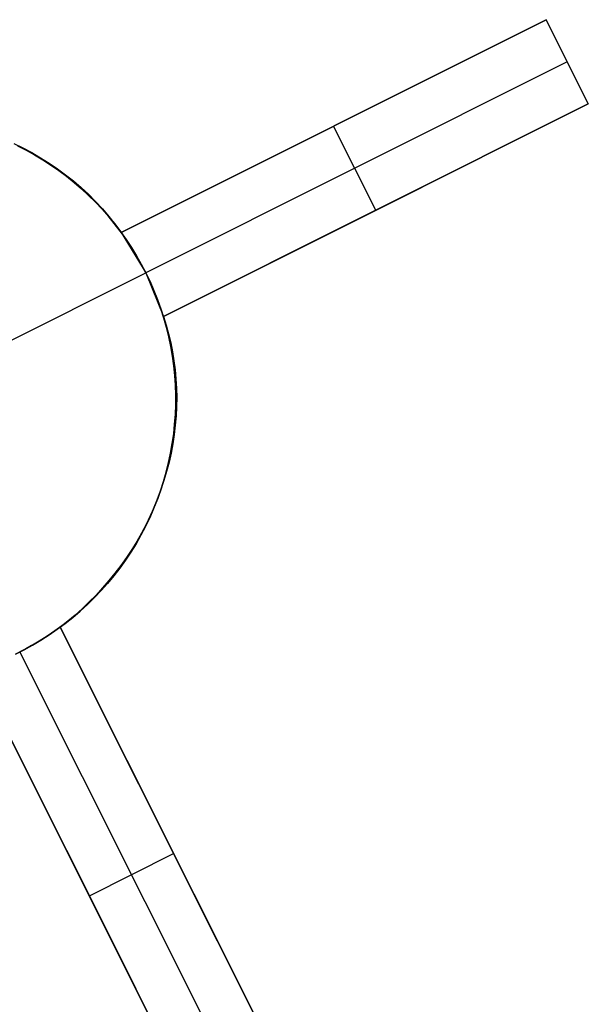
# Model space of a CAD drawing. Header units: millimetres. Extents: x 6239 to 7218, y -13987 to -13139.
# Tile 246 of 256: x 6794.46 to 6800.49, y -13531.35 to -13520.9. Entities that reach past the tile are written whole.
import ezdxf

# ---------------------------------------------------------------- set-up
doc = ezdxf.new("R2010")
doc.units = ezdxf.units.MM
doc.layers.add('color', color=7, linetype='Continuous')

msp = doc.modelspace()

# ---------------------------------------------------------------- linework, layer by layer
at = {"layer": 'color', "color": 254, "true_color": 0xcad1ee}
for p, q in [((6800.04, -13520.897, 10.7), (6795.533, -13523.156, 5.658)), ((6795.533, -13523.156, 12.198), (6800.04, -13520.897, 11.45)), ((6800.04, -13520.897, 10.7), (6795.533, -13523.156, 5.658)), ((6795.533, -13523.156, 12.198), (6800.04, -13520.897, 11.45)), ((6800.488, -13521.791, 10.7), (6800.04, -13520.897, 10.7)), ((6800.04, -13520.897, 10.7), (6800.04, -13520.897, 11.45)), ((6800.04, -13520.897, 10.7), (6800.04, -13520.897, 11.45)), ((6800.04, -13520.897, 11.45), (6800.488, -13521.791, 11.054)), ((6800.488, -13521.791, 10.7), (6800.04, -13520.897, 10.7)), ((6800.465, -13521.744, 11.075), (6800.04, -13520.897, 11.075)), ((6800.04, -13520.897, 11.45), (6800.488, -13521.791, 11.054)), ((6800.264, -13521.344, 10.7), (6795.794, -13523.584, 5.7)), ((6800.264, -13521.344, 11.252), (6800.264, -13521.344, 10.7)), ((6795.533, -13523.156, 8.928), (6798.456, -13521.691, 8.928)), ((6795.981, -13524.05, 5.658), (6800.488, -13521.791, 10.7)), ((6800.488, -13521.791, 11.054), (6795.981, -13524.05, 11.795)), ((6795.981, -13524.05, 5.658), (6800.488, -13521.791, 10.7)), ((6800.488, -13521.791, 11.054), (6795.981, -13524.05, 11.795)), ((6800.488, -13521.791, 10.7), (6800.488, -13521.791, 11.054)), ((6800.488, -13521.791, 10.7), (6800.488, -13521.791, 11.054)), ((6798.234, -13522.92, 8.179), (6797.786, -13522.026, 8.179)), ((6797.786, -13522.026, 8.179), (6797.786, -13522.026, 11.837)), ((6794.393, -13522.211, 12.827), (6794.49, -13522.258, 12.784)), ((6794.393, -13522.211, 12.827), (6794.49, -13522.258, 12.784)), ((6794.51, -13522.274, -7.3), (6794.418, -13522.227, -7.3)), ((6794.51, -13522.274, -7.3), (6794.418, -13522.227, -7.3)), ((6794.433, -13522.235, 3.183), (6794.524, -13522.281, 3.183)), ((6794.49, -13522.258, 12.784), (6794.585, -13522.308, 12.74)), ((6794.49, -13522.258, 12.784), (6794.585, -13522.308, 12.74)), ((6794.601, -13522.324, -7.3), (6794.51, -13522.274, -7.3)), ((6794.601, -13522.324, -7.3), (6794.51, -13522.274, -7.3)), ((6794.524, -13522.281, 3.183), (6794.614, -13522.331, 3.183)), ((6794.585, -13522.308, 12.74), (6794.678, -13522.362, 12.696)), ((6794.585, -13522.308, 12.74), (6794.678, -13522.362, 12.696)), ((6794.69, -13522.377, -7.3), (6794.601, -13522.324, -7.3)), ((6794.69, -13522.377, -7.3), (6794.601, -13522.324, -7.3)), ((6794.614, -13522.331, 3.183), (6794.702, -13522.384, 3.183)), ((6794.678, -13522.362, 12.696), (6794.768, -13522.419, 12.651)), ((6794.678, -13522.362, 12.696), (6794.768, -13522.419, 12.651)), ((6794.777, -13522.433, -7.3), (6794.69, -13522.377, -7.3)), ((6794.777, -13522.433, -7.3), (6794.69, -13522.377, -7.3)), ((6794.702, -13522.384, 3.183), (6794.788, -13522.44, 3.183)), ((6794.768, -13522.419, 12.651), (6794.857, -13522.479, 12.606)), ((6794.768, -13522.419, 12.651), (6794.857, -13522.479, 12.606)), ((6794.862, -13522.492, -7.3), (6794.777, -13522.433, -7.3)), ((6794.862, -13522.492, -7.3), (6794.777, -13522.433, -7.3)), ((6794.788, -13522.44, 3.183), (6794.872, -13522.499, 3.183)), ((6794.857, -13522.479, 12.606), (6794.943, -13522.543, 12.561)), ((6794.857, -13522.479, 12.606), (6794.943, -13522.543, 12.561)), ((6794.945, -13522.553, -7.3), (6794.862, -13522.492, -7.3)), ((6794.945, -13522.553, -7.3), (6794.862, -13522.492, -7.3)), ((6794.872, -13522.499, 3.183), (6794.954, -13522.56, 3.183)), ((6794.943, -13522.543, 12.561), (6795.026, -13522.609, 12.516)), ((6794.943, -13522.543, 12.561), (6795.026, -13522.609, 12.516)), ((6795.026, -13522.618, -7.3), (6794.945, -13522.553, -7.3)), ((6795.026, -13522.618, -7.3), (6794.945, -13522.553, -7.3)), ((6794.954, -13522.56, 3.183), (6795.034, -13522.625, 3.183)), ((6795.026, -13522.609, 12.516), (6795.107, -13522.679, 12.47)), ((6795.026, -13522.609, 12.516), (6795.107, -13522.679, 12.47)), ((6795.105, -13522.686, -7.3), (6795.026, -13522.618, -7.3)), ((6795.105, -13522.686, -7.3), (6795.026, -13522.618, -7.3)), ((6795.034, -13522.625, 3.183), (6795.112, -13522.692, 3.183)), ((6795.181, -13522.756, -7.3), (6795.105, -13522.686, -7.3)), ((6795.181, -13522.756, -7.3), (6795.105, -13522.686, -7.3)), ((6795.107, -13522.679, 12.47), (6795.185, -13522.751, 12.425)), ((6795.107, -13522.679, 12.47), (6795.185, -13522.751, 12.425)), ((6795.112, -13522.692, 3.183), (6795.187, -13522.762, 3.183)), ((6795.981, -13524.05, 8.726), (6798.724, -13522.675, 8.726)), ((6795.255, -13522.828, -7.3), (6795.181, -13522.756, -7.3)), ((6795.255, -13522.828, -7.3), (6795.181, -13522.756, -7.3)), ((6795.185, -13522.751, 12.425), (6795.261, -13522.827, 12.379)), ((6795.185, -13522.751, 12.425), (6795.261, -13522.827, 12.379)), ((6795.187, -13522.762, 3.183), (6795.26, -13522.834, 3.183)), ((6795.326, -13522.904, -7.3), (6795.255, -13522.828, -7.3)), ((6795.326, -13522.904, -7.3), (6795.255, -13522.828, -7.3)), ((6795.26, -13522.834, 3.183), (6795.331, -13522.909, 3.183)), ((6795.261, -13522.827, 12.379), (6795.333, -13522.905, 12.334)), ((6795.261, -13522.827, 12.379), (6795.333, -13522.905, 12.334)), ((6795.394, -13522.981, -7.3), (6795.326, -13522.904, -7.3)), ((6795.394, -13522.981, -7.3), (6795.326, -13522.904, -7.3)), ((6795.331, -13522.909, 3.183), (6795.398, -13522.986, 3.183)), ((6795.333, -13522.905, 12.334), (6795.403, -13522.986, 12.288)), ((6795.333, -13522.905, 12.334), (6795.403, -13522.986, 12.288)), ((6798.234, -13522.92, 11.437), (6798.234, -13522.92, 8.179)), ((6795.46, -13523.061, -7.3), (6795.394, -13522.981, -7.3)), ((6795.46, -13523.061, -7.3), (6795.394, -13522.981, -7.3)), ((6795.398, -13522.986, 3.183), (6795.464, -13523.065, 3.183)), ((6795.403, -13522.986, 12.288), (6795.469, -13523.07, 12.243)), ((6795.403, -13522.986, 12.288), (6795.469, -13523.07, 12.243)), ((6795.523, -13523.143, -7.3), (6795.46, -13523.061, -7.3)), ((6795.523, -13523.143, -7.3), (6795.46, -13523.061, -7.3)), ((6795.464, -13523.065, 3.183), (6795.526, -13523.147, 3.183)), ((6795.469, -13523.07, 12.243), (6795.533, -13523.156, 12.198)), ((6795.469, -13523.07, 12.243), (6795.533, -13523.156, 12.198)), ((6795.584, -13523.228, -7.3), (6795.523, -13523.143, -7.3)), ((6795.584, -13523.228, -7.3), (6795.523, -13523.143, -7.3)), ((6795.526, -13523.147, 3.183), (6795.586, -13523.231, 3.183)), ((6795.533, -13523.156, 5.658), (6795.794, -13523.584, 5.7)), ((6795.533, -13523.156, 12.198), (6795.533, -13523.156, 5.658)), ((6795.533, -13523.156, 12.198), (6795.533, -13523.156, 5.658)), ((6795.533, -13523.156, 5.658), (6795.794, -13523.584, 5.7)), ((6795.641, -13523.314, -7.3), (6795.584, -13523.228, -7.3)), ((6795.641, -13523.314, -7.3), (6795.584, -13523.228, -7.3)), ((6795.586, -13523.231, 3.183), (6795.642, -13523.316, 3.183)), ((6795.695, -13523.402, -7.3), (6795.641, -13523.314, -7.3)), ((6795.695, -13523.402, -7.3), (6795.641, -13523.314, -7.3)), ((6795.642, -13523.316, 3.183), (6795.696, -13523.404, 3.183)), ((6795.746, -13523.492, -7.3), (6795.695, -13523.402, -7.3)), ((6795.746, -13523.492, -7.3), (6795.695, -13523.402, -7.3)), ((6795.696, -13523.404, 3.183), (6795.746, -13523.493, 3.183)), ((6795.794, -13523.584, -7.3), (6795.746, -13523.492, -7.3)), ((6795.794, -13523.584, -7.3), (6795.746, -13523.492, -7.3)), ((6795.746, -13523.493, 3.183), (6795.794, -13523.584, 3.183)), ((6794.23, -13524.368, -7.3), (6795.794, -13523.584, -7.3)), ((6795.794, -13523.584, 5.7), (6795.981, -13524.05, 5.658)), ((6795.839, -13523.677, -7.3), (6795.794, -13523.584, -7.3)), ((6795.794, -13523.584, 5.7), (6795.794, -13523.584, -7.3)), ((6795.839, -13523.677, -7.3), (6795.794, -13523.584, -7.3)), ((6795.794, -13523.584, 5.7), (6795.981, -13524.05, 5.658)), ((6795.794, -13523.584, 2.616), (6795.839, -13523.677, 2.616)), ((6795.794, -13523.584, 5.7), (6795.794, -13523.584, -7.3)), ((6795.88, -13523.772, -7.3), (6795.839, -13523.677, -7.3)), ((6795.88, -13523.772, -7.3), (6795.839, -13523.677, -7.3)), ((6795.839, -13523.677, 2.616), (6795.88, -13523.772, 2.616)), ((6795.919, -13523.868, -7.3), (6795.88, -13523.772, -7.3)), ((6795.919, -13523.868, -7.3), (6795.88, -13523.772, -7.3)), ((6795.88, -13523.772, 2.616), (6795.919, -13523.868, 2.616)), ((6795.954, -13523.966, -7.3), (6795.919, -13523.868, -7.3)), ((6795.954, -13523.966, -7.3), (6795.919, -13523.868, -7.3)), ((6795.919, -13523.868, 2.616), (6795.954, -13523.966, 2.616)), ((6795.985, -13524.065, -7.3), (6795.954, -13523.966, -7.3)), ((6795.985, -13524.065, -7.3), (6795.954, -13523.966, -7.3)), ((6795.954, -13523.966, 2.616), (6795.985, -13524.065, 2.616)), ((6795.981, -13524.05, 5.658), (6795.981, -13524.05, 11.795)), ((6795.981, -13524.05, 11.795), (6796.01, -13524.141, 11.759)), ((6795.981, -13524.05, 5.658), (6795.981, -13524.05, 11.795)), ((6795.981, -13524.05, 11.795), (6796.01, -13524.141, 11.759)), ((6796.013, -13524.164, -7.3), (6795.985, -13524.065, -7.3)), ((6796.013, -13524.164, -7.3), (6795.985, -13524.065, -7.3)), ((6795.985, -13524.065, 2.616), (6796.013, -13524.164, 2.616)), ((6796.01, -13524.141, 11.759), (6796.036, -13524.234, 11.723)), ((6796.01, -13524.141, 11.759), (6796.036, -13524.234, 11.723)), ((6796.038, -13524.265, -7.3), (6796.013, -13524.164, -7.3)), ((6796.038, -13524.265, -7.3), (6796.013, -13524.164, -7.3)), ((6796.013, -13524.164, 2.616), (6796.038, -13524.265, 2.616)), ((6796.036, -13524.234, 11.723), (6796.058, -13524.328, 11.688)), ((6796.036, -13524.234, 11.723), (6796.058, -13524.328, 11.688)), ((6796.059, -13524.366, -7.3), (6796.038, -13524.265, -7.3)), ((6796.059, -13524.366, -7.3), (6796.038, -13524.265, -7.3)), ((6796.038, -13524.265, 2.616), (6796.059, -13524.366, 2.616)), ((6796.058, -13524.328, 11.688), (6796.077, -13524.423, 11.654)), ((6796.058, -13524.328, 11.688), (6796.077, -13524.423, 11.654)), ((6796.077, -13524.468, -7.3), (6796.059, -13524.366, -7.3)), ((6796.077, -13524.468, -7.3), (6796.059, -13524.366, -7.3)), ((6796.059, -13524.366, 2.616), (6796.077, -13524.468, 2.616)), ((6796.077, -13524.423, 11.654), (6796.093, -13524.519, 11.621)), ((6796.077, -13524.423, 11.654), (6796.093, -13524.519, 11.621)), ((6796.091, -13524.571, -7.3), (6796.077, -13524.468, -7.3)), ((6796.091, -13524.571, -7.3), (6796.077, -13524.468, -7.3)), ((6796.077, -13524.468, 2.616), (6796.091, -13524.571, 2.616)), ((6796.093, -13524.519, 11.621), (6796.105, -13524.615, 11.588)), ((6796.093, -13524.519, 11.621), (6796.105, -13524.615, 11.588)), ((6796.101, -13524.674, -7.3), (6796.091, -13524.571, -7.3)), ((6796.101, -13524.674, -7.3), (6796.091, -13524.571, -7.3)), ((6796.091, -13524.571, 2.616), (6796.101, -13524.674, 2.616)), ((6796.105, -13524.615, 11.588), (6796.114, -13524.712, 11.556)), ((6796.105, -13524.615, 11.588), (6796.114, -13524.712, 11.556)), ((6796.108, -13524.777, -7.3), (6796.101, -13524.674, -7.3)), ((6796.108, -13524.777, -7.3), (6796.101, -13524.674, -7.3)), ((6796.101, -13524.674, 2.616), (6796.108, -13524.777, 2.616)), ((6796.114, -13524.712, 11.556), (6796.12, -13524.81, 11.525)), ((6796.114, -13524.712, 11.556), (6796.12, -13524.81, 11.525)), ((6796.112, -13524.881, -7.3), (6796.108, -13524.777, -7.3)), ((6796.112, -13524.881, -7.3), (6796.108, -13524.777, -7.3)), ((6796.108, -13524.777, 2.616), (6796.112, -13524.881, 2.616)), ((6796.12, -13524.81, 11.525), (6796.122, -13524.908, 11.495)), ((6796.12, -13524.81, 11.525), (6796.122, -13524.908, 11.495)), ((6796.112, -13524.984, -7.3), (6796.112, -13524.881, -7.3)), ((6796.112, -13524.984, -7.3), (6796.112, -13524.881, -7.3)), ((6796.112, -13524.881, 2.616), (6796.112, -13524.984, 2.616)), ((6796.122, -13524.908, 11.495), (6796.12, -13525.007, 11.466)), ((6796.122, -13524.908, 11.495), (6796.12, -13525.007, 11.466)), ((6796.108, -13525.088, -7.3), (6796.112, -13524.984, -7.3)), ((6796.108, -13525.088, -7.3), (6796.112, -13524.984, -7.3)), ((6796.112, -13524.984, 2.616), (6796.108, -13525.088, 2.616)), ((6796.12, -13525.007, 11.466), (6796.115, -13525.105, 11.437)), ((6796.12, -13525.007, 11.466), (6796.115, -13525.105, 11.437)), ((6796.1, -13525.191, -7.3), (6796.108, -13525.088, -7.3)), ((6796.1, -13525.191, -7.3), (6796.108, -13525.088, -7.3)), ((6796.108, -13525.088, 2.616), (6796.1, -13525.191, 2.616)), ((6796.115, -13525.105, 11.437), (6796.107, -13525.204, 11.41)), ((6796.115, -13525.105, 11.437), (6796.107, -13525.204, 11.41)), ((6796.09, -13525.294, -7.3), (6796.1, -13525.191, -7.3)), ((6796.09, -13525.294, -7.3), (6796.1, -13525.191, -7.3)), ((6796.1, -13525.191, 2.616), (6796.09, -13525.294, 2.616)), ((6796.107, -13525.204, 11.41), (6796.095, -13525.302, 11.384)), ((6796.107, -13525.204, 11.41), (6796.095, -13525.302, 11.384)), ((6796.075, -13525.397, -7.3), (6796.09, -13525.294, -7.3)), ((6796.075, -13525.397, -7.3), (6796.09, -13525.294, -7.3)), ((6796.09, -13525.294, 2.616), (6796.075, -13525.397, 2.616)), ((6796.095, -13525.302, 11.384), (6796.08, -13525.401, 11.358)), ((6796.095, -13525.302, 11.384), (6796.08, -13525.401, 11.358)), ((6796.057, -13525.499, -7.3), (6796.075, -13525.397, -7.3)), ((6796.057, -13525.499, -7.3), (6796.075, -13525.397, -7.3)), ((6796.075, -13525.397, 2.616), (6796.057, -13525.499, 2.616)), ((6796.08, -13525.401, 11.358), (6796.062, -13525.499, 11.334)), ((6796.08, -13525.401, 11.358), (6796.062, -13525.499, 11.334)), ((6796.036, -13525.6, -7.3), (6796.057, -13525.499, -7.3)), ((6796.036, -13525.6, -7.3), (6796.057, -13525.499, -7.3)), ((6796.057, -13525.499, 2.616), (6796.036, -13525.6, 2.616)), ((6796.062, -13525.499, 11.334), (6796.04, -13525.596, 11.311)), ((6796.062, -13525.499, 11.334), (6796.04, -13525.596, 11.311)), ((6796.011, -13525.701, -7.3), (6796.036, -13525.6, -7.3)), ((6796.011, -13525.701, -7.3), (6796.036, -13525.6, -7.3)), ((6796.036, -13525.6, 2.616), (6796.011, -13525.701, 2.616)), ((6796.04, -13525.596, 11.311), (6796.015, -13525.693, 11.289)), ((6796.04, -13525.596, 11.311), (6796.015, -13525.693, 11.289)), ((6795.983, -13525.8, -7.3), (6796.011, -13525.701, -7.3)), ((6795.983, -13525.8, -7.3), (6796.011, -13525.701, -7.3)), ((6796.011, -13525.701, 2.616), (6795.983, -13525.8, 2.616)), ((6796.015, -13525.693, 11.289), (6795.986, -13525.79, 11.268)), ((6796.015, -13525.693, 11.289), (6795.986, -13525.79, 11.268)), ((6795.951, -13525.899, -7.3), (6795.983, -13525.8, -7.3)), ((6795.951, -13525.899, -7.3), (6795.983, -13525.8, -7.3)), ((6795.983, -13525.8, 2.616), (6795.951, -13525.899, 2.616)), ((6795.986, -13525.79, 11.268), (6795.955, -13525.885, 11.249)), ((6795.986, -13525.79, 11.268), (6795.955, -13525.885, 11.249)), ((6795.92, -13525.98, 11.23), (6795.881, -13526.074, 11.213)), ((6795.92, -13525.98, 11.23), (6795.881, -13526.074, 11.213)), ((6795.916, -13525.996, -7.3), (6795.951, -13525.899, -7.3)), ((6795.916, -13525.996, -7.3), (6795.951, -13525.899, -7.3)), ((6795.951, -13525.899, 2.616), (6795.916, -13525.996, 2.616)), ((6795.955, -13525.885, 11.249), (6795.92, -13525.98, 11.23)), ((6795.955, -13525.885, 11.249), (6795.92, -13525.98, 11.23)), ((6795.881, -13526.074, 11.213), (6795.84, -13526.166, 11.197)), ((6795.881, -13526.074, 11.213), (6795.84, -13526.166, 11.197)), ((6795.877, -13526.092, -7.3), (6795.916, -13525.996, -7.3)), ((6795.877, -13526.092, -7.3), (6795.916, -13525.996, -7.3)), ((6795.916, -13525.996, 2.616), (6795.877, -13526.092, 2.616)), ((6795.79, -13526.28, -7.3), (6795.835, -13526.187, -7.3)), ((6795.79, -13526.28, -7.3), (6795.835, -13526.187, -7.3)), ((6795.835, -13526.187, 2.616), (6795.79, -13526.28, 2.616)), ((6795.84, -13526.166, 11.197), (6795.796, -13526.258, 11.183)), ((6795.84, -13526.166, 11.197), (6795.796, -13526.258, 11.183)), ((6795.835, -13526.187, -7.3), (6795.877, -13526.092, -7.3)), ((6795.835, -13526.187, -7.3), (6795.877, -13526.092, -7.3)), ((6795.877, -13526.092, 2.616), (6795.835, -13526.187, 2.616)), ((6795.742, -13526.372, -7.3), (6795.79, -13526.28, -7.3)), ((6795.742, -13526.372, -7.3), (6795.79, -13526.28, -7.3)), ((6795.79, -13526.28, 2.616), (6795.742, -13526.372, 2.616)), ((6795.796, -13526.258, 11.183), (6795.748, -13526.348, 11.169)), ((6795.796, -13526.258, 11.183), (6795.748, -13526.348, 11.169)), ((6795.69, -13526.462, -7.3), (6795.742, -13526.372, -7.3)), ((6795.69, -13526.462, -7.3), (6795.742, -13526.372, -7.3)), ((6795.742, -13526.372, 2.616), (6795.69, -13526.462, 2.616)), ((6795.748, -13526.348, 11.169), (6795.698, -13526.436, 11.157)), ((6795.748, -13526.348, 11.169), (6795.698, -13526.436, 11.157)), ((6795.636, -13526.55, -7.3), (6795.69, -13526.462, -7.3)), ((6795.636, -13526.55, -7.3), (6795.69, -13526.462, -7.3)), ((6795.69, -13526.462, 2.616), (6795.636, -13526.55, 2.616)), ((6795.698, -13526.436, 11.157), (6795.644, -13526.523, 11.146)), ((6795.698, -13526.436, 11.157), (6795.644, -13526.523, 11.146)), ((6795.588, -13526.609, 11.137), (6795.529, -13526.692, 11.129)), ((6795.588, -13526.609, 11.137), (6795.529, -13526.692, 11.129)), ((6795.578, -13526.636, -7.3), (6795.636, -13526.55, -7.3)), ((6795.578, -13526.636, -7.3), (6795.636, -13526.55, -7.3)), ((6795.636, -13526.55, 2.616), (6795.578, -13526.636, 2.616)), ((6795.644, -13526.523, 11.146), (6795.588, -13526.609, 11.137)), ((6795.644, -13526.523, 11.146), (6795.588, -13526.609, 11.137)), ((6795.529, -13526.692, 11.129), (6795.467, -13526.774, 11.122)), ((6795.529, -13526.692, 11.129), (6795.467, -13526.774, 11.122)), ((6795.518, -13526.72, -7.3), (6795.578, -13526.636, -7.3)), ((6795.518, -13526.72, -7.3), (6795.578, -13526.636, -7.3)), ((6795.578, -13526.636, 2.616), (6795.518, -13526.72, 2.616)), ((6795.389, -13526.882, -7.3), (6795.455, -13526.802, -7.3)), ((6795.389, -13526.882, -7.3), (6795.455, -13526.802, -7.3)), ((6795.455, -13526.802, 2.616), (6795.389, -13526.882, 2.616)), ((6795.467, -13526.774, 11.122), (6795.403, -13526.853, 11.117)), ((6795.467, -13526.774, 11.122), (6795.403, -13526.853, 11.117)), ((6795.455, -13526.802, -7.3), (6795.518, -13526.72, -7.3)), ((6795.455, -13526.802, -7.3), (6795.518, -13526.72, -7.3)), ((6795.518, -13526.72, 2.616), (6795.455, -13526.802, 2.616)), ((6795.32, -13526.959, -7.3), (6795.389, -13526.882, -7.3)), ((6795.32, -13526.959, -7.3), (6795.389, -13526.882, -7.3)), ((6795.389, -13526.882, 2.616), (6795.32, -13526.959, 2.616)), ((6795.403, -13526.853, 11.117), (6795.336, -13526.931, 11.113)), ((6795.403, -13526.853, 11.117), (6795.336, -13526.931, 11.113)), ((6795.266, -13527.007, 11.11), (6795.194, -13527.08, 11.109)), ((6795.266, -13527.007, 11.11), (6795.194, -13527.08, 11.109)), ((6795.248, -13527.034, -7.3), (6795.32, -13526.959, -7.3)), ((6795.248, -13527.034, -7.3), (6795.32, -13526.959, -7.3)), ((6795.32, -13526.959, 2.616), (6795.248, -13527.034, 2.616)), ((6795.336, -13526.931, 11.113), (6795.266, -13527.007, 11.11)), ((6795.336, -13526.931, 11.113), (6795.266, -13527.007, 11.11)), ((6795.098, -13527.177, -7.3), (6795.174, -13527.107, -7.3)), ((6795.098, -13527.177, -7.3), (6795.174, -13527.107, -7.3)), ((6795.174, -13527.107, 2.616), (6795.098, -13527.177, 2.616)), ((6795.194, -13527.08, 11.109), (6795.12, -13527.151, 11.109)), ((6795.194, -13527.08, 11.109), (6795.12, -13527.151, 11.109)), ((6795.174, -13527.107, -7.3), (6795.248, -13527.034, -7.3)), ((6795.174, -13527.107, -7.3), (6795.248, -13527.034, -7.3)), ((6795.248, -13527.034, 2.616), (6795.174, -13527.107, 2.616)), ((6795.044, -13527.219, 11.11), (6794.965, -13527.285, 11.113)), ((6795.044, -13527.219, 11.11), (6794.965, -13527.285, 11.113)), ((6795.019, -13527.244, -7.3), (6795.098, -13527.177, -7.3)), ((6795.019, -13527.244, -7.3), (6795.098, -13527.177, -7.3)), ((6795.098, -13527.177, 2.616), (6795.019, -13527.244, 2.616)), ((6795.12, -13527.151, 11.109), (6795.044, -13527.219, 11.11)), ((6795.12, -13527.151, 11.109), (6795.044, -13527.219, 11.11)), ((6794.855, -13527.37, -7.3), (6794.938, -13527.308, -7.3)), ((6794.855, -13527.37, -7.3), (6794.938, -13527.308, -7.3)), ((6794.938, -13527.308, 2.616), (6794.855, -13527.37, 2.616)), ((6794.965, -13527.285, 11.113), (6794.884, -13527.349, 11.117)), ((6794.965, -13527.285, 11.113), (6794.884, -13527.349, 11.117)), ((6794.938, -13527.308, -7.3), (6795.019, -13527.244, -7.3)), ((6794.938, -13527.308, -7.3), (6795.019, -13527.244, -7.3)), ((6795.019, -13527.244, 2.616), (6794.938, -13527.308, 2.616)), ((6794.682, -13527.484, -7.3), (6794.77, -13527.429, -7.3)), ((6794.682, -13527.484, -7.3), (6794.77, -13527.429, -7.3)), ((6794.77, -13527.429, 2.616), (6794.682, -13527.484, 2.616)), ((6794.767, -13527.43, 3.679), (6794.707, -13527.469, 3.686)), ((6794.767, -13527.43, 3.679), (6794.707, -13527.469, 3.686)), ((6794.826, -13527.39, 3.669), (6794.767, -13527.43, 3.679)), ((6794.826, -13527.39, 3.669), (6794.767, -13527.43, 3.679)), ((6794.77, -13527.429, -7.3), (6794.855, -13527.37, -7.3)), ((6794.77, -13527.429, -7.3), (6794.855, -13527.37, -7.3)), ((6794.855, -13527.37, 2.616), (6794.77, -13527.429, 2.616)), ((6794.884, -13527.349, 3.658), (6794.826, -13527.39, 3.669)), ((6794.884, -13527.349, 3.658), (6794.826, -13527.39, 3.669)), ((6797.257, -13532.082, 8.953), (6794.884, -13527.349, 3.658)), ((6794.884, -13527.349, 11.117), (6794.884, -13527.349, 3.658)), ((6794.884, -13527.349, 11.117), (6797.257, -13532.082, 8.953)), ((6797.257, -13532.082, 8.953), (6794.884, -13527.349, 3.658)), ((6796.555, -13530.683, 7.388), (6794.884, -13527.349, 7.388)), ((6794.884, -13527.349, 11.117), (6794.884, -13527.349, 3.658)), ((6794.884, -13527.349, 11.117), (6797.257, -13532.082, 8.953)), ((6794.502, -13527.587, -7.3), (6794.593, -13527.537, -7.3)), ((6794.502, -13527.587, -7.3), (6794.593, -13527.537, -7.3)), ((6794.593, -13527.537, 2.616), (6794.502, -13527.587, 2.616)), ((6794.583, -13527.543, 3.697), (6794.52, -13527.577, 3.699)), ((6794.583, -13527.543, 3.697), (6794.52, -13527.577, 3.699)), ((6794.646, -13527.507, 3.692), (6794.583, -13527.543, 3.697)), ((6794.646, -13527.507, 3.692), (6794.583, -13527.543, 3.697)), ((6794.593, -13527.537, -7.3), (6794.682, -13527.484, -7.3)), ((6794.593, -13527.537, -7.3), (6794.682, -13527.484, -7.3)), ((6794.682, -13527.484, 2.616), (6794.593, -13527.537, 2.616)), ((6794.707, -13527.469, 3.686), (6794.646, -13527.507, 3.692)), ((6794.707, -13527.469, 3.686), (6794.646, -13527.507, 3.692)), ((6794.41, -13527.633, -7.3), (6794.502, -13527.587, -7.3)), ((6794.41, -13527.633, -7.3), (6794.502, -13527.587, -7.3)), ((6794.502, -13527.587, 2.616), (6794.41, -13527.633, 2.616)), ((6794.52, -13527.577, 3.699), (6794.456, -13527.61, 3.7)), ((6794.52, -13527.577, 3.699), (6794.456, -13527.61, 3.7)), ((6796.828, -13532.343, 8.994), (6794.456, -13527.61, 3.7)), ((6793.99, -13527.797, 3.658), (6796.399, -13532.604, 9.035)), ((6796.399, -13532.604, 9.035), (6793.99, -13527.797, 11.239)), ((6793.99, -13527.797, 3.658), (6796.399, -13532.604, 9.035)), ((6793.99, -13527.797, 7.449), (6795.689, -13531.185, 7.449)), ((6796.399, -13532.604, 9.035), (6793.99, -13527.797, 11.239)), ((6796.071, -13529.715, 6.305), (6796.071, -13529.715, 10.036)), ((6795.195, -13530.2, 6.346), (6796.089, -13529.752, 6.346)), ((6795.195, -13530.2, 6.346), (6795.195, -13530.2, 10.138))]:
    msp.add_line(p, q, dxfattribs=at)

doc.saveas('drawing.dxf')
